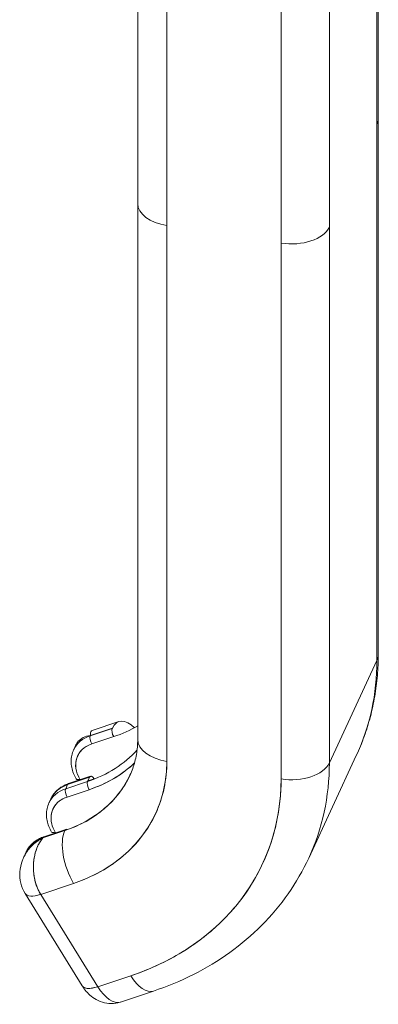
# Model space of a CAD drawing. Header units: inches. Extents: x 11 to 361, y 7 to 222.
# Tile 159 of 174: x 351.491 to 352.166, y 167.075 to 168.931. Entities that reach past the tile are written whole.
import ezdxf

# ---------------------------------------------------------------- set-up
doc = ezdxf.new("R2010")
doc.units = ezdxf.units.IN
doc.header["$LTSCALE"] = 22
doc.header["$MEASUREMENT"] = 0
doc.layers.add('Visible (ANSI)', color=7, linetype='Continuous', lineweight=5)
doc.layers.add('Visible Narrow (ANSI)', color=7, linetype='Continuous', lineweight=5)

msp = doc.modelspace()

# ---------------------------------------------------------------- linework, layer by layer
at = {"layer": 'Visible (ANSI)'}
for p, q in [((352.16613, 168.74457), (352.16613, 169.21986)), ((352.1636, 169.20877), (352.1636, 167.72319)), ((352.1636, 168.73348), (352.1636, 169.20877)), ((351.71284, 168.58464), (351.71284, 169.05993)), ((351.76787, 169.01853), (351.76787, 168.54324)), ((352.07393, 169.01555), (352.07393, 168.54027)), ((351.983, 168.50996), (351.983, 168.98525)), ((351.76787, 168.82002), (351.76787, 168.82002)), ((352.16613, 168.74429), (352.16613, 167.73428)), ((352.1636, 167.72319), (352.1636, 168.73348)), ((351.71284, 168.58446), (351.71284, 167.57435)), ((351.76787, 167.53295), (351.76787, 168.54324)), ((351.76787, 168.54324), (351.76787, 167.53295)), ((352.07393, 168.54026), (352.07393, 167.52998)), ((352.07393, 167.52998), (352.07393, 168.54026)), ((351.983, 167.49967), (351.983, 168.50996)), ((351.983, 168.50996), (351.983, 167.49967)), ((352.1636, 167.72319), (352.07393, 167.52998)), ((352.07393, 167.52998), (352.1636, 167.72319)), ((351.67757, 167.60793), (351.62686, 167.59102)), ((351.665, 167.59513), (351.6236, 167.58133)), ((351.6236, 167.58133), (351.665, 167.59513)), ((351.62379, 167.58174), (351.66519, 167.59554)), ((351.66519, 167.59554), (351.62379, 167.58174)), ((351.66519, 167.59554), (351.665, 167.59513)), ((351.62379, 167.58174), (351.6236, 167.58133)), ((351.6236, 167.58133), (351.62379, 167.58174)), ((351.66761, 167.57955), (351.62621, 167.56575)), ((351.62621, 167.56575), (351.66761, 167.57955)), ((351.5964, 167.56377), (351.59223, 167.55478)), ((352.03504, 167.35055), (352.12471, 167.54376)), ((351.57716, 167.48127), (351.61858, 167.49508)), ((351.61858, 167.49508), (351.57716, 167.48127)), ((351.58075, 167.489), (351.62217, 167.5028)), ((351.62217, 167.5028), (351.58075, 167.489)), ((351.6241, 167.50474), (351.58269, 167.49094)), ((351.59976, 167.50776), (351.59976, 167.50777)), ((351.60472, 167.49828), (351.60407, 167.49934)), ((351.62217, 167.5028), (351.61858, 167.49508)), ((351.61915, 167.49632), (351.63079, 167.5002)), ((351.69833, 167.50682), (351.69852, 167.50723)), ((351.58075, 167.489), (351.57716, 167.48127)), ((351.57716, 167.48127), (351.58075, 167.489)), ((351.62119, 167.4795), (351.57977, 167.46569)), ((351.57977, 167.46569), (351.62119, 167.4795)), ((351.54579, 167.45472), (351.54926, 167.46221)), ((351.57552, 167.40233), (351.53412, 167.38853)), ((351.53412, 167.38853), (351.57552, 167.40233)), ((351.53431, 167.38894), (351.57572, 167.40274)), ((351.57572, 167.40274), (351.53431, 167.38894)), ((351.53625, 167.39088), (351.57766, 167.40468)), ((351.55332, 167.4077), (351.55332, 167.40771)), ((351.57572, 167.40274), (351.57552, 167.40233)), ((351.57552, 167.40233), (351.57572, 167.40274)), ((351.53431, 167.38894), (351.53412, 167.38853)), ((351.53412, 167.38853), (351.53431, 167.38894)), ((351.55829, 167.39823), (351.55763, 167.39928)), ((351.50283, 167.36215), (351.49866, 167.35318)), ((351.53006, 167.28218), (351.59216, 167.30288)), ((351.59216, 167.30288), (351.53006, 167.28218)), ((351.50076, 167.28377), (351.60833, 167.10964)), ((351.512, 167.27894), (351.512, 167.27894)), ((351.53006, 167.28218), (351.63763, 167.10805)), ((351.63763, 167.10805), (351.53006, 167.28218)), ((351.77836, 167.16287), (351.77836, 167.16287)), ((351.77836, 167.16287), (351.77836, 167.16287)), ((351.69973, 167.12876), (351.63763, 167.10805)), ((351.63763, 167.10805), (351.69973, 167.12876)), ((351.71201, 167.13303), (351.71201, 167.13302)), ((351.74242, 167.09973), (351.68032, 167.07903))]:
    msp.add_line(p, q, dxfattribs=at)
for centre, major_axis, ratio, start_param, end_param in [((351.76821, 168.84093), (0.00378, 0.02446), 0.2113249, 3.7196109, 3.7196333), ((352.09189, 168.74457), (0.07424, 0), 0.5773508, 0.2617814, 0.2618743), ((352.09189, 168.74458), (0.07424, 0), 0.5773427, 0.2617979, 0.2618238), ((352.09189, 168.74457), (0.07424, 0), 0.5773503, 6.0214022, 6.2831853), ((352.09189, 168.74457), (0.07424, 0), 0.5773503, 6.0213859, 6.2831719), ((351.78709, 168.58464), (-0.07424, 0), 0.5773503, 0, 1.3089788), ((351.78708, 168.58464), (-0.07424, 0), 0.5773503, 6.2831643, 7.5921822), ((352.00222, 168.55136), (0.07424, 0), 0.5773503, 4.4505987, 6.0213696), ((352.00222, 168.55136), (0.07424, 0), 0.5773503, 4.4505896, 6.0213859), ((352.09189, 167.73428), (0.07424, 0), 0.5773503, 6.0213859, 6.2831853), ((352.09189, 167.73428), (0.07424, 0), 0.5773503, 6.0213859, 6.2831844), ((351.52534, 167.82193), (0.59937, -0.27817), 0.7886751, 0, 0.3508794), ((351.52534, 167.82193), (0.59937, -0.27817), 0.7886751, 0, 0.3508794), ((351.70105, 167.5375), (-0.02348, 0.07043), 0.4716878, 5.5280463, 6.7468329), ((351.67062, 167.58603), (0.00368, -0.01103), 0.4716878, 3.6052403, 5.1760366), ((351.65945, 167.52328), (-0.06734, 0.03125), 0.7886751, 5.5868796, 6.2831853), ((351.65945, 167.52328), (-0.06734, 0.03125), 0.7886751, 5.5868672, 6.2831853), ((351.62922, 167.57223), (0.00368, -0.01103), 0.4716878, 3.6052403, 5.1760366), ((351.62922, 167.57223), (-0.00368, 0.01103), 0.4716878, 0.4636476, 2.0344439), ((351.78708, 167.57435), (-0.07424, 0), 0.5773503, 0, 1.3089969), ((351.78708, 167.57435), (-0.07424, 0), 0.5773503, 0, 1.3089946), ((351.65644, 167.5168), (-0.05679, 0.02636), 0.7886751, 5.5868672, 7.1576635), ((351.47874, 167.72144), (0.26263, -0.12189), 0.7886751, 5.5868672, 6.0477852), ((351.41646, 167.58732), (0.33, -0.15315), 0.7886751, 5.5868672, 6.6340647), ((351.47573, 167.71496), (0.27318, -0.12678), 0.7886751, 5.5868672, 5.9813857), ((352.00222, 167.54107), (0.07424, 0), 0.5773503, 4.4505896, 6.0213859), ((352.00222, 167.54107), (0.07424, 0), 0.5773503, 4.4505925, 6.0213859), ((351.43567, 167.62872), (0.59937, -0.27817), 0.7886751, 0, 0.3508794), ((351.43567, 167.62872), (0.59937, -0.27817), 0.7886751, 0, 0.3508794), ((351.43567, 167.62872), (0.26266, -0.1219), 0.7886751, 5.5868672, 6.2831853), ((351.43567, 167.62872), (0.26266, -0.1219), 0.7886751, 5.5868672, 6.2831853), ((351.43587, 167.62913), (0.26266, -0.1219), 0.7886751, 5.5868672, 6.2821437), ((351.60708, 167.50582), (-0.0099, -0.00611), 0.3943376, 0, 1.0317926), ((351.6242, 167.48598), (0.00368, -0.01103), 0.4716878, 3.6052403, 5.1760366), ((351.6242, 167.48598), (-0.00368, 0.01103), 0.4716878, 0.4636476, 2.0344439), ((351.62778, 167.49371), (-0.00368, 0.01103), 0.4716878, 5.1760366, 6.7468329), ((351.41646, 167.58732), (0.53202, -0.24691), 0.7886751, 5.5868672, 6.6340647), ((351.61302, 167.42323), (-0.06734, 0.03125), 0.7886751, 5.5868672, 6.2831853), ((351.61302, 167.42323), (-0.06734, 0.03125), 0.7886751, 5.5868796, 6.2831853), ((351.61661, 167.43096), (-0.06734, 0.03125), 0.7886751, 5.5868796, 6.2831853), ((351.61661, 167.43096), (-0.06734, 0.03125), 0.7886751, 5.5868672, 6.2831853), ((351.58278, 167.47218), (0.00368, -0.01103), 0.4716878, 3.6052403, 5.1760366), ((351.58278, 167.47218), (-0.00368, 0.01103), 0.4716878, 0.4636476, 2.0344439), ((351.58637, 167.47991), (-0.00368, 0.01103), 0.4716878, 0, 0.4636476), ((351.58637, 167.47991), (-0.00368, 0.01103), 0.4716878, 0, 0.4636476), ((351.61001, 167.41674), (-0.05679, 0.02636), 0.7886751, 5.5868672, 7.1576635), ((351.61962, 167.43744), (-0.05679, 0.02636), 0.7886751, 0.2331992, 0.233553), ((351.61661, 167.43096), (-0.06734, 0.03125), 0.7886751, 0.7386505, 0.7389182), ((351.61661, 167.43096), (0.06734, -0.03125), 0.7886751, 3.8802863, 3.8805537), ((351.56064, 167.40577), (-0.0099, -0.00611), 0.3943376, 0, 1.0317926), ((351.61138, 167.34429), (0.02348, -0.07043), 0.4716878, 3.6052403, 5.1760366), ((351.61138, 167.34429), (-0.02348, 0.07043), 0.4716878, 0.4636476, 2.0344416), ((351.58133, 167.39365), (-0.00368, 0.01103), 0.4716878, 5.8286911, 6.7468329), ((351.57017, 167.3309), (-0.06734, 0.03125), 0.7886751, 5.5868796, 6.2831853), ((351.57017, 167.3309), (-0.06734, 0.03125), 0.7886751, 5.5868672, 6.2831853), ((351.53993, 167.37985), (-0.00368, 0.01103), 0.4716878, 0, 0.4636476), ((351.53993, 167.37985), (-0.00368, 0.01103), 0.4716878, 0, 0.4636476), ((351.57318, 167.33739), (-0.05679, 0.02636), 0.7886751, 5.9450057, 5.9458347), ((351.57017, 167.3309), (-0.06734, 0.03125), 0.7886751, 0.0791302, 0.0792003), ((351.52534, 167.82193), (-0.59937, 0.27817), 0.7886752, 2.6615227, 2.6615471), ((351.52534, 167.82193), (0.59937, -0.27817), 0.7886752, 5.803116, 5.8031404), ((351.54287, 167.30978), (-0.04211, -0.02601), 0.3943376, 6.283123, 7.3149779), ((351.54287, 167.30979), (0.04211, 0.02601), 0.3943117, 3.1416769, 4.1733331), ((351.71895, 167.17016), (0.02348, -0.07043), 0.4716878, 5.1760395, 6.2831853), ((351.71895, 167.17016), (0.02348, -0.07043), 0.4716878, 5.1760366, 6.2831838), ((351.65044, 167.13566), (-0.04211, -0.02601), 0.3943376, 0, 1.0317926), ((351.6688, 167.13011), (-0.04489, 0.02084), 0.7886752, 1.1257133, 1.1257496), ((351.65684, 167.14946), (0.02348, -0.07043), 0.4716878, 5.1760366, 6.2831853), ((351.65684, 167.14948), (0.02349, -0.07045), 0.4716768, 5.1762274, 6.2830695)]:
    msp.add_ellipse(centre, major_axis=major_axis, ratio=ratio, start_param=start_param, end_param=end_param, dxfattribs=at)
for points, knots in [([(352.12471, 167.54376), (352.13019, 167.55558), (352.13515, 167.56763), (352.14398, 167.59215), (352.14785, 167.60462), (352.1545, 167.62988), (352.15727, 167.64268), (352.1617, 167.66852), (352.16337, 167.68156), (352.16558, 167.70782), (352.16613, 167.72103), (352.16613, 167.73428)], [5.9323059, 5.9323059, 5.9323059, 5.9323059, 6.00248178, 6.00248178, 6.07265766, 6.07265766, 6.14283354, 6.14283354, 6.21300942, 6.21300942, 6.28318531, 6.28318531, 6.28318531, 6.28318531]), ([(351.62379, 167.58174), (351.62353, 167.58479), (351.62381, 167.58716), (351.62455, 167.58877), (351.62509, 167.58994), (351.62587, 167.59069), (351.62686, 167.59102)], [0, 0, 0, 0, 0.16666667, 0.16666667, 0.16666667, 0.288194, 0.288194, 0.288194, 0.288194]), ([(351.5964, 167.56377), (351.59745, 167.56604), (351.59878, 167.56815), (351.60036, 167.57006), (351.60298, 167.57322), (351.60632, 167.57585), (351.61027, 167.57784), (351.61422, 167.57982), (351.61878, 167.58117), (351.62379, 167.58174)], [0.56580913, 0.56580913, 0.56580913, 0.56580913, 0.66666667, 0.66666667, 0.66666667, 0.83333333, 0.83333333, 0.83333333, 0.99999234, 0.99999234, 0.99999234, 0.99999234]), ([(351.71284, 167.57435), (351.71284, 167.56946), (351.71264, 167.56464), (351.71184, 167.55515), (351.71124, 167.55048), (351.70967, 167.5413), (351.70869, 167.53679), (351.70636, 167.52794), (351.70501, 167.5236), (351.70195, 167.51508), (351.70023, 167.51091), (351.69833, 167.50682)], [6.28318531, 6.28318531, 6.28318531, 6.28318531, 6.35336119, 6.35336119, 6.42353707, 6.42353707, 6.49371295, 6.49371295, 6.56388884, 6.56388884, 6.63406472, 6.63406472, 6.63406472, 6.63406472]), ([(351.59211, 167.55454), (351.59054, 167.55115), (351.58934, 167.54758), (351.58775, 167.54025), (351.58735, 167.53649), (351.58734, 167.52893), (351.58773, 167.52512), (351.58924, 167.5176), (351.59037, 167.51388), (351.59329, 167.50663), (351.59509, 167.5031), (351.59719, 167.49971)], [2.79071324, 2.79071324, 2.79071324, 2.79071324, 2.96560888, 2.96560888, 3.14050452, 3.14050452, 3.31540015, 3.31540015, 3.49029579, 3.49029579, 3.66519143, 3.66519143, 3.66519143, 3.66519143]), ([(351.60407, 167.49934), (351.60085, 167.50464), (351.59859, 167.50992), (351.59729, 167.51531), (351.59599, 167.5207), (351.59564, 167.52621), (351.5963, 167.53144), (351.59695, 167.53668), (351.59861, 167.54164), (351.6012, 167.54614), (351.60379, 167.55064), (351.60731, 167.55467), (351.61151, 167.55796), (351.61571, 167.56126), (351.62058, 167.56382), (351.62621, 167.56575)], [0, 0, 0, 0, 0.2, 0.2, 0.2, 0.4, 0.4, 0.4, 0.6, 0.6, 0.6, 0.8, 0.8, 0.8, 1, 1, 1, 1]), ([(351.59216, 167.30288), (351.6099, 167.3088), (351.6265, 167.31604), (351.64212, 167.3247), (351.65774, 167.33336), (351.67237, 167.34343), (351.68558, 167.35467), (351.69879, 167.36591), (351.71056, 167.37832), (351.7208, 167.39173), (351.73104, 167.40513), (351.73973, 167.41953), (351.74673, 167.43476), (351.75374, 167.44999), (351.75905, 167.46604), (351.76259, 167.48246), (351.76612, 167.49887), (351.76787, 167.51565), (351.76787, 167.53295)], [0, 0, 0, 0, 0.1666667, 0.1666667, 0.1666667, 0.3333333, 0.3333333, 0.3333333, 0.5, 0.5, 0.5, 0.6666667, 0.6666667, 0.6666667, 0.8333333, 0.8333333, 0.8333333, 1, 1, 1, 1]), ([(351.62119, 167.4795), (351.6389, 167.48542), (351.65518, 167.49288), (351.67022, 167.502), (351.68353, 167.51008), (351.69587, 167.51945), (351.70685, 167.52987)], [0, 0, 0, 0, 0.2, 0.2, 0.2, 0.3770144, 0.3770144, 0.3770144, 0.3770144]), ([(351.983, 167.49967), (351.98299, 167.47168), (351.98015, 167.44456), (351.97445, 167.41808), (351.96874, 167.39161), (351.96017, 167.36577), (351.94888, 167.34125), (351.93759, 167.31673), (351.92358, 167.29354), (351.90709, 167.27195), (351.8906, 167.25036), (351.87162, 167.23036), (351.85035, 167.21226), (351.82909, 167.19415), (351.80554, 167.17794), (351.78037, 167.16398), (351.75519, 167.15002), (351.72838, 167.13832), (351.69973, 167.12876)], [0, 0, 0, 0, 0.1666667, 0.1666667, 0.1666667, 0.3333333, 0.3333333, 0.3333333, 0.5, 0.5, 0.5, 0.6666667, 0.6666667, 0.6666667, 0.8333333, 0.8333333, 0.8333333, 1, 1, 1, 1]), ([(351.54926, 167.46221), (351.55052, 167.46491), (351.55201, 167.4675), (351.55543, 167.47239), (351.55735, 167.47468), (351.56158, 167.47894), (351.56388, 167.48089), (351.5688, 167.48443), (351.57141, 167.48601), (351.57688, 167.48877), (351.57974, 167.48996), (351.58269, 167.49094)], [3.49247206, 3.49247206, 3.49247206, 3.49247206, 3.63173569, 3.63173569, 3.77099932, 3.77099932, 3.91026295, 3.91026295, 4.04952658, 4.04952658, 4.1887902, 4.1887902, 4.1887902, 4.1887902]), ([(351.55763, 167.39928), (351.55441, 167.40458), (351.55216, 167.40986), (351.55086, 167.41526), (351.54955, 167.42065), (351.54921, 167.42615), (351.54986, 167.43139), (351.55052, 167.43662), (351.55217, 167.44159), (351.55476, 167.44608), (351.55735, 167.45058), (351.56088, 167.45461), (351.56507, 167.45791), (351.56927, 167.4612), (351.57414, 167.46377), (351.57977, 167.46569)], [0, 0, 0, 0, 0.2, 0.2, 0.2, 0.4, 0.4, 0.4, 0.6, 0.6, 0.6, 0.8, 0.8, 0.8, 1, 1, 1, 1]), ([(351.55075, 167.39966), (351.54865, 167.40305), (351.54686, 167.40658), (351.54393, 167.41383), (351.54281, 167.41755), (351.54129, 167.42507), (351.54091, 167.42887), (351.54092, 167.43644), (351.54131, 167.4402), (351.54291, 167.44752), (351.5441, 167.45109), (351.54568, 167.45448)], [2.61799388, 2.61799388, 2.61799388, 2.61799388, 2.79288952, 2.79288952, 2.96778515, 2.96778515, 3.14268079, 3.14268079, 3.31757643, 3.31757643, 3.49247206, 3.49247206, 3.49247206, 3.49247206]), ([(351.53412, 167.38853), (351.52792, 167.3854), (351.52221, 167.38161), (351.51715, 167.37725), (351.5121, 167.37288), (351.50769, 167.36794), (351.5041, 167.36267), (351.50195, 167.35952), (351.50009, 167.35624), (351.49853, 167.35289)], [0.00000765, 0.00000765, 0.00000765, 0.00000765, 0.16666667, 0.16666667, 0.16666667, 0.33333333, 0.33333333, 0.33333333, 0.43319752, 0.43319752, 0.43319752, 0.43319752]), ([(351.49853, 167.3529), (351.49979, 167.35562), (351.50126, 167.35829), (351.50291, 167.36088), (351.50329, 167.36147), (351.50367, 167.36205), (351.50407, 167.36263), (351.5053, 167.36444), (351.50661, 167.36619), (351.50802, 167.3679), (351.50968, 167.36992), (351.51148, 167.37189), (351.51339, 167.37377), (351.51459, 167.37496), (351.51584, 167.37611), (351.51713, 167.37723), (351.51768, 167.3777), (351.51823, 167.37816), (351.51879, 167.37862), (351.52049, 167.38001), (351.52225, 167.38134), (351.52408, 167.3826), (351.52573, 167.38375), (351.52744, 167.38483), (351.52919, 167.38586), (351.5308, 167.3868), (351.53245, 167.38769), (351.53412, 167.38853)], [0.56763564, 0.56763564, 0.56763564, 0.56763564, 0.64834563, 0.64834563, 0.64834563, 0.66666667, 0.66666667, 0.66666667, 0.72373627, 0.72373627, 0.72373627, 0.79099886, 0.79099886, 0.79099886, 0.83333333, 0.83333333, 0.83333333, 0.8512295, 0.8512295, 0.8512295, 0.90536579, 0.90536579, 0.90536579, 0.95456788, 0.95456788, 0.95456788, 1, 1, 1, 1]), ([(351.53625, 167.39088), (351.5333, 167.3899), (351.53044, 167.38872), (351.52497, 167.38595), (351.52236, 167.38437), (351.51745, 167.38084), (351.51515, 167.37888), (351.51092, 167.37463), (351.50899, 167.37233), (351.50557, 167.36744), (351.50408, 167.36485), (351.50283, 167.36215)], [2.0943951, 2.0943951, 2.0943951, 2.0943951, 2.23365873, 2.23365873, 2.37292236, 2.37292236, 2.51218599, 2.51218599, 2.65144961, 2.65144961, 2.79071324, 2.79071324, 2.79071324, 2.79071324]), ([(351.53006, 167.28218), (351.52708, 167.28701), (351.52449, 167.29237), (351.52239, 167.29817), (351.52029, 167.30396), (351.51868, 167.31019), (351.51765, 167.31655), (351.51662, 167.32291), (351.51616, 167.32941), (351.51634, 167.336), (351.51651, 167.34258), (351.51734, 167.34926), (351.51875, 167.3556), (351.52016, 167.36193), (351.52214, 167.36793), (351.52471, 167.37348), (351.52727, 167.37903), (351.53042, 167.38411), (351.53412, 167.38853)], [0, 0, 0, 0, 0.16666667, 0.16666667, 0.16666667, 0.33333333, 0.33333333, 0.33333333, 0.5, 0.5, 0.5, 0.66666667, 0.66666667, 0.66666667, 0.83333333, 0.83333333, 0.83333333, 1, 1, 1, 1]), ([(351.53412, 167.38853), (351.53311, 167.38734), (351.53214, 167.38611), (351.53122, 167.38483), (351.53022, 167.38344), (351.52928, 167.382), (351.52839, 167.38051), (351.5274, 167.37886), (351.52648, 167.37715), (351.52562, 167.3754), (351.52518, 167.3745), (351.52475, 167.37359), (351.52434, 167.37267), (351.52386, 167.37157), (351.52339, 167.37045), (351.52294, 167.36932), (351.52202, 167.36696), (351.52118, 167.36454), (351.52044, 167.36205), (351.51965, 167.35937), (351.51895, 167.3566), (351.51838, 167.3538), (351.51835, 167.35365), (351.51832, 167.3535), (351.51829, 167.35334), (351.51763, 167.35005), (351.51713, 167.34667), (351.5168, 167.34327), (351.51647, 167.33991), (351.5163, 167.33652), (351.5163, 167.33316), (351.5163, 167.33268), (351.51631, 167.3322), (351.51631, 167.33172), (351.51638, 167.3272), (351.51676, 167.32272), (351.51738, 167.31842), (351.51764, 167.31661), (351.51794, 167.31483), (351.51829, 167.31309), (351.51893, 167.3098), (351.5197, 167.30665), (351.52058, 167.30366), (351.52139, 167.30089), (351.5223, 167.29827), (351.52328, 167.2958), (351.52427, 167.29331), (351.52532, 167.29097), (351.52643, 167.28877), (351.5276, 167.28644), (351.52883, 167.28425), (351.53006, 167.28219)], [0, 0, 0, 0, 0.042575, 0.042575, 0.042575, 0.0890211, 0.0890211, 0.0890211, 0.1404414, 0.1404414, 0.1404414, 0.1666667, 0.1666667, 0.1666667, 0.1980535, 0.1980535, 0.1980535, 0.2632945, 0.2632945, 0.2632945, 0.3333333, 0.3333333, 0.3333333, 0.3370893, 0.3370893, 0.3370893, 0.4191182, 0.4191182, 0.4191182, 0.5, 0.5, 0.5, 0.5115565, 0.5115565, 0.5115565, 0.6207331, 0.6207331, 0.6207331, 0.6666667, 0.6666667, 0.6666667, 0.7532678, 0.7532678, 0.7532678, 0.8333333, 0.8333333, 0.8333333, 0.9142982, 0.9142982, 0.9142982, 1, 1, 1, 1]), ([(351.50077, 167.28378), (351.49706, 167.28977), (351.49433, 167.29647), (351.4911, 167.31015), (351.49055, 167.31731), (351.49154, 167.3318), (351.49321, 167.33928), (351.49662, 167.34856), (351.49753, 167.35075), (351.49853, 167.3529)], [0, 0, 0, 0, 0.08583327, 0.08583327, 0.1711524, 0.1711524, 0.26229394, 0.26229394, 0.29099875, 0.29099875, 0.29099875, 0.29099875]), ([(351.74242, 167.09973), (351.76852, 167.10842), (351.79373, 167.11888), (351.84185, 167.14319), (351.86477, 167.15706), (351.90779, 167.188), (351.92788, 167.20508), (351.96474, 167.24216), (351.98149, 167.26216), (352.01121, 167.30463), (352.02416, 167.32711), (352.03504, 167.35055)], [5.23598776, 5.23598776, 5.23598776, 5.23598776, 5.37525138, 5.37525138, 5.51451501, 5.51451501, 5.65377864, 5.65377864, 5.79304227, 5.79304227, 5.9323059, 5.9323059, 5.9323059, 5.9323059]), ([(351.60833, 167.10964), (351.60864, 167.10915), (351.609, 167.10869), (351.60942, 167.10826), (351.61088, 167.10677), (351.61303, 167.10574), (351.61574, 167.10521), (351.61846, 167.10468), (351.62175, 167.10466), (351.62546, 167.10514), (351.62917, 167.10562), (351.63329, 167.10661), (351.63763, 167.10805)], [0.34293377, 0.34293377, 0.34293377, 0.34293377, 0.4, 0.4, 0.4, 0.6, 0.6, 0.6, 0.8, 0.8, 0.8, 1, 1, 1, 1]), ([(351.67993, 167.0789), (351.67439, 167.0771), (351.66858, 167.07623), (351.65707, 167.07617), (351.65149, 167.07714), (351.64059, 167.08039), (351.63563, 167.0829), (351.62699, 167.0884), (351.6234, 167.09144), (351.61719, 167.09755), (351.61459, 167.10065), (351.61086, 167.10572), (351.60955, 167.10767), (351.60833, 167.10964)], [2.0368437, 2.0368437, 2.0368437, 2.0368437, 2.1868808, 2.1868808, 2.3529666, 2.3529666, 2.5595803, 2.5595803, 2.780961, 2.780961, 3.0023417, 3.0023417, 3.140224, 3.140224, 3.140224, 3.140224])]:
    msp.add_open_spline(points, degree=3, knots=knots, dxfattribs=at)
for points in [[(351.66761, 167.57955), (351.68384, 167.58497), (351.69887, 167.59169), (351.71284, 167.5998)], [(351.52647, 167.37707), (351.52648, 167.37708), (351.52649, 167.37709), (351.5265, 167.3771)]]:
    msp.add_open_spline(points, degree=3, dxfattribs=at)
at = {"layer": 'Visible Narrow (ANSI)'}
for points, knots in [([(351.50003, 167.35593), (351.50003, 167.35593), (351.50003, 167.35593), (351.50003, 167.35593), (351.50003, 167.35593), (351.50003, 167.35593)], [0.000132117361, 0.000132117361, 0.000132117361, 0.000132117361, 0.000146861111, 0.000146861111, 0.000162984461, 0.000162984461, 0.000162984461, 0.000162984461]), ([(351.50192, 167.35927), (351.50192, 167.35927), (351.50192, 167.35927), (351.50192, 167.35928), (351.50192, 167.35928), (351.50192, 167.35928)], [0.046018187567, 0.046018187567, 0.046018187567, 0.046018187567, 0.046049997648, 0.046049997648, 0.046058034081, 0.046058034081, 0.046058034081, 0.046058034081])]:
    msp.add_open_spline(points, degree=3, knots=knots, dxfattribs=at)
msp.add_open_spline([(351.64233, 167.10102), (351.64233, 167.10102), (351.64233, 167.10102), (351.64233, 167.10102)], degree=3, dxfattribs=at)

doc.saveas('drawing.dxf')
